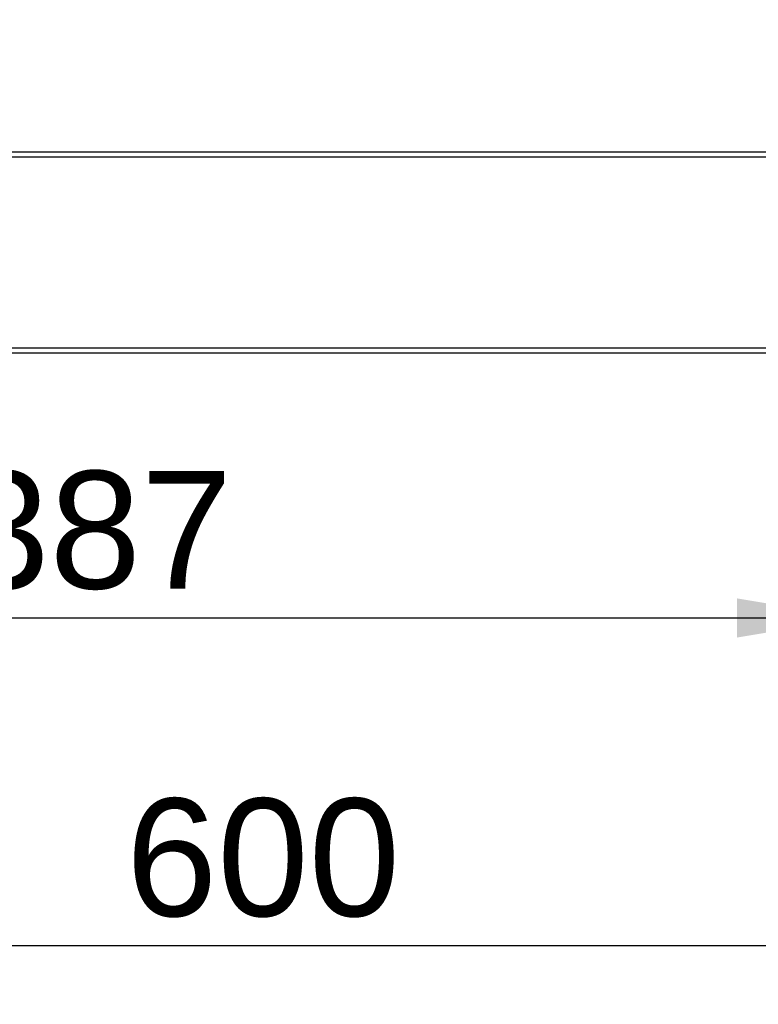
# Model space of a CAD drawing. Header units: millimetres. Extents: x 0 to 287, y 0 to 200.
# Tile 41 of 68: x 145 to 163, y 108 to 134. Entities that reach past the tile are written whole.
import ezdxf
from ezdxf.enums import TextEntityAlignment as Align

# ---------------------------------------------------------------- set-up
doc = ezdxf.new("R2010")
doc.units = ezdxf.units.MM
doc.layers.add('130.193_BW4C_CTM', color=7, linetype='Continuous')
doc.layers.add('Défaut', color=7, linetype='Continuous')
doc.styles.add('SEACAD_Arial', font='arial.ttf')
doc.dimstyles.new('ISO', dxfattribs={"dimtxt": 3, "dimasz": 3, "dimexe": 1.5, "dimexo": 0, "dimgap": 1.5, "dimtad": 1, "dimdec": 0, "dimlfac": 10, "dimtxsty": 'SEACAD_Arial', "dimblk1": '_SE_FILLED', "dimblk2": '_SE_FILLED', "dimsah": 1, "dimcen": 1.5, "dimazin": 0, "dimtfac": 1, "dimtdec": 3, "dimtmove": 0, "dimatfit": 3, "dimfxl": 1, "dimtolj": 1, "dimarcsym": 0})

# ---------------------------------------------------------------- blocks, each defined once
blk = doc.blocks.new('SE2')
at = {"layer": '130.193_BW4C_CTM', "color": 7, "linetype": 'Continuous'}
for p, q in [((167.59, 130.179), (120.83, 130.179)), ((120.84, 130.059), (167.59, 130.059)), ((169.53, 125.179), (124.43, 125.179)), ((124.43, 125.059), (169.53, 125.059))]:
    blk.add_line(p, q, dxfattribs=at)
blk = doc.blocks.new('DMBLK33')
at = {"layer": 'Défaut', "linetype": 'Continuous'}
for points in [[(123.71, 109.445), (123.71, 110.445), (120.71, 109.945)], [(177.755, 109.445), (180.755, 109.945), (177.755, 110.445)]]:
    blk.add_hatch(color=7, dxfattribs=at).paths.add_polyline_path(points)
at = {"layer": 'Défaut', "color": 7, "linetype": 'Continuous'}
for p, q in [((180.755, 133.559), (180.755, 108.445)), ((120.71, 130.179), (120.71, 108.445)), ((120.71, 109.945), (180.755, 109.945))]:
    blk.add_line(p, q, dxfattribs=at)
at = {"layer": 'Défaut', "color": 7, "linetype": 'Continuous', "style": 'SEACAD_Arial'}
blk.add_text('600', height=3, dxfattribs=at).set_placement((147.21, 113.695), align=Align.TOP_LEFT)
blk = doc.blocks.new('_SE_FILLED')
at = {"color": 0}
blk.add_line((0, 0), (-1, 0), dxfattribs=at)
blk.add_solid([(0, 0), (-1, -0.1665), (-1, 0.1665), (0, 0)], dxfattribs=at)
blk = doc.blocks.new('DMBLK36')
at = {"layer": 'Défaut', "linetype": 'Continuous'}
for points in [[(130.12, 117.799), (130.12, 118.799), (127.12, 118.299)], [(162.79, 117.799), (165.79, 118.299), (162.79, 118.799)]]:
    blk.add_hatch(color=7, dxfattribs=at).paths.add_polyline_path(points)
at = {"layer": 'Défaut', "color": 7, "linetype": 'Continuous'}
for p, q in [((127.12, 124.359), (127.12, 116.799)), ((165.79, 124.359), (165.79, 116.799)), ((127.12, 118.299), (165.79, 118.299))]:
    blk.add_line(p, q, dxfattribs=at)
at = {"layer": 'Défaut', "color": 7, "linetype": 'Continuous', "style": 'SEACAD_Arial'}
blk.add_text('387', height=3, dxfattribs=at).set_placement((142.933, 122.049), align=Align.TOP_LEFT)

msp = doc.modelspace()

# ---------------------------------------------------------------- block references
at = {"layer": 'Défaut'}
msp.add_blockref('SE2', (0, 0), dxfattribs=at)

# ---------------------------------------------------------------- dimensions: what is measured, and where the dimension line sits
at = {"layer": 'Défaut', "color": 7, "linetype": 'Continuous'}
dim = msp.add_linear_dim(base=(180.7547, 109.9453), p1=(120.7097, 130.1794), p2=(180.7547, 133.5594), text='\\A1;<>', dimstyle='ISO', dxfattribs=at)
dim.commit()
dim.dimension.update_dxf_attribs({"geometry": 'DMBLK33', "text_midpoint": (150.7322, 109.9453), "dimtype": 160})
dim = msp.add_linear_dim(base=(127.1197, 118.2991), p1=(127.1197, 124.3594), p2=(165.7897, 124.3594), angle=0, text='\\A1;<>', dimstyle='ISO', dxfattribs=at)
dim.commit()
dim.dimension.update_dxf_attribs({"geometry": 'DMBLK36', "text_midpoint": (146.4547, 118.2991), "dimtype": 161})

doc.saveas('drawing.dxf')
